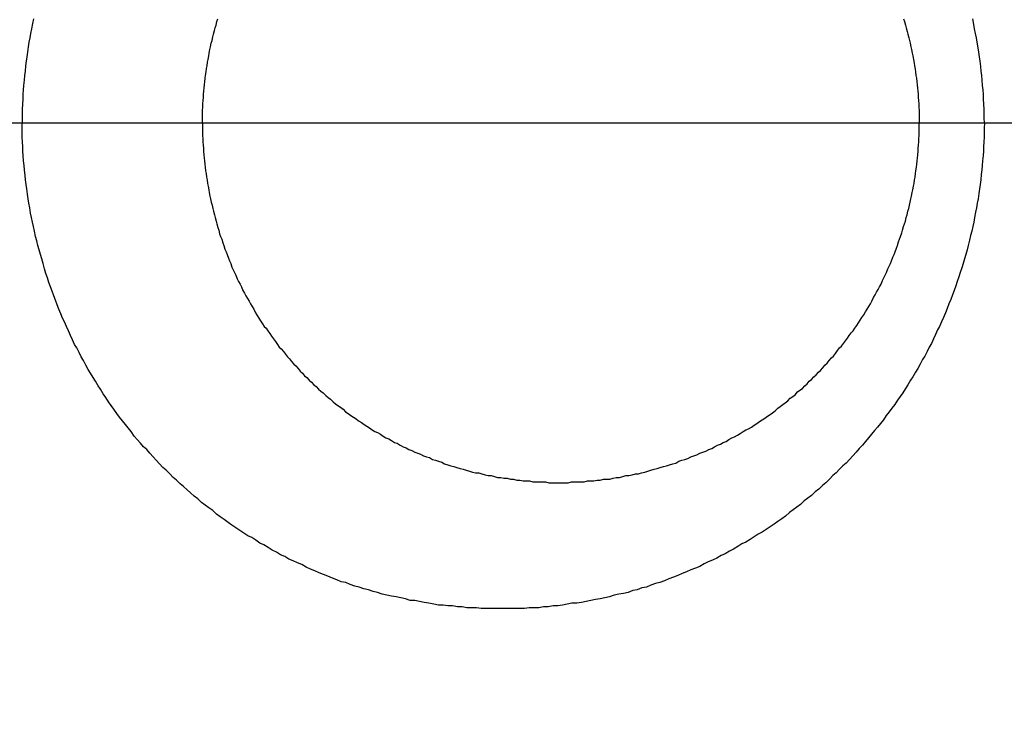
# Model space of a CAD drawing. Header units: millimetres. Extents: x -604189 to 881711, y -381903 to -7297.
# Tile 194 of 256: x -587971 to -587960, y -164969 to -164961. Entities that reach past the tile are written whole.
import ezdxf

# ---------------------------------------------------------------- set-up
doc = ezdxf.new("R2010")
doc.units = ezdxf.units.MM
doc.header["$LTSCALE"] = 100
for name, pattern in [('0.5_0.5', [1, 0.5, -0.5]), ('ACAD_ISO04W100', [30.5, 24, -3, 0.5, -3]), ('CENTER', [2, 1.25, -0.25, 0.25, -0.25])]:
    doc.linetypes.add(name, pattern=pattern)
doc.layers.get('Defpoints').update_dxf_attribs({"color": 30})
doc.layers.add('OPIS', color=7, linetype='Continuous')
doc.layers.add('strop osie', color=80, linetype='ACAD_ISO04W100', lineweight=5)
doc.styles.get("Standard").update_dxf_attribs({"font": 'romans.shx', "width": 0.5})
doc.dimstyles.new('1 50', dxfattribs={"dimtxt": 150, "dimasz": 80, "dimexe": 1, "dimexo": 1, "dimgap": 20, "dimtad": 1, "dimdec": 0, "dimlfac": 0.1, "dimtxsty": 'Standard', "dimblk": 'ARCHTICK', "dimcen": 200, "dimclrd": 2, "dimadec": 1, "dimazin": 0, "dimtfac": 1, "dimtdec": 0, "dimtmove": 0, "dimatfit": 3, "dimldrblk": 'ARCHTICK', "dimfxl": 120, "dimfxlon": 1, "dimtfill": 1, "dimarcsym": 0})

# ---------------------------------------------------------------- blocks, each defined once
blk = doc.blocks.new('_ArchTick')
at = {"layer": 'strop osie', "color": 0, "const_width": 0.15}
blk.add_lwpolyline([(-0.5, -0.5), (0.5, 0.5)], dxfattribs=at)
blk = doc.blocks.new('*D3294')
at = {"layer": 'Defpoints', "color": 0, "linetype": 'ByBlock', "lineweight": 5, "transparency": 16777216}
for p in [(-595783.126, -159420.303), (-593748.924, -159420.303), (-552118.935, -179940.303)]:
    blk.add_point(p, dxfattribs=at)
at = {"layer": 'OPIS', "color": 0, "linetype": 'Continuous', "lineweight": -2, "transparency": 16777216}
for p, q in [((-595723.126, -159420.303), (-595784.126, -159420.303)), ((-595723.126, -179940.303), (-595784.126, -179940.303))]:
    blk.add_line(p, q, dxfattribs=at)
at = {"layer": 'OPIS', "color": 2, "lineweight": -2, "transparency": 16777216}
blk.add_line((-595783.126, -179940.303), (-595783.126, -159420.303), dxfattribs=at)
at = {"layer": 'OPIS', "color": 2, "linetype": 'ByBlock', "lineweight": -2, "transparency": 16777216, "xscale": 80, "yscale": 80, "zscale": 80}
for p, rotation in [((-595783.126, -159420.303), 90), ((-595783.126, -179940.303), 270)]:
    blk.add_blockref('_ArchTick', p, dxfattribs=dict(at, rotation=rotation))
at = {"layer": 'OPIS', "color": 0, "linetype": 'ByBlock', "lineweight": 13, "transparency": 16777216, "insert": (-595878.126, -169680.303), "char_height": 150, "attachment_point": 5, "rotation": 90, "bg_fill": 3, "box_fill_scale": 1.1, "bg_fill_color": 256, "bg_fill_true_color": 13158600, "bg_fill_transparency": 0}
blk.add_mtext('2052', dxfattribs=at)

msp = doc.modelspace()

# ---------------------------------------------------------------- hatches: boundary and pattern name
at = {"layer": 'OPIS', "linetype": 'ByBlock', "lineweight": 15}
h = msp.add_hatch(dxfattribs=at)
h.set_pattern_fill('ANSI37', color=0, scale=80, angle=45)
h.set_pattern_definition([(90, (-306927.96, 32475.8), (-254, 0), []), (180, (-306927.96, 32475.8), (-3e-14, -254), [])])
edge = h.paths.add_edge_path()
edge.add_arc((-587934.086, -167378.931), 50, 0, 90)
edge.add_line((-587934.086, -167328.931), (-588139.086, -167328.93))
edge.add_arc((-588139.086, -167378.93), 50, 89.9996, 180)
edge.add_line((-588189.086, -167378.93), (-588189.086, -167822.93))
edge.add_arc((-588139.086, -167822.93), 50, 180, 270)
edge.add_line((-588139.086, -167872.93), (-587934.085, -167872.931))
edge.add_arc((-587934.086, -167822.931), 50, 270.0014, 360)
edge.add_line((-587884.086, -167822.931), (-587884.086, -167378.931))
edge = h.paths.add_edge_path()
edge.add_arc((-587934.086, -167378.931), 50, 0, 90)
edge.add_line((-587934.086, -167328.931), (-588139.086, -167328.93))
edge.add_arc((-588139.086, -167378.93), 50, 89.9996, 180)
edge.add_line((-588189.086, -167378.93), (-588189.086, -167822.93))
edge.add_arc((-588139.086, -167822.93), 50, 180, 270)
edge.add_line((-588139.086, -167872.93), (-587934.085, -167872.931))
edge.add_arc((-587934.086, -167822.931), 50, 270.0014, 360)
edge.add_line((-587884.086, -167822.931), (-587884.086, -167378.931))
edge = h.paths.add_edge_path()
edge.add_line((-588244.087, -167300.93), (-587769.086, -167300.93))
edge.add_line((-587769.086, -167300.93), (-587769.086, -167900.93))
edge.add_line((-587769.086, -167900.93), (-588243.789, -167900.93))
edge.add_arc((-588244.086, -167892.935), 8, 180, 272.1285, ccw=False)
edge.add_line((-588252.086, -167892.935), (-588252.086, -167308.93))
edge.add_arc((-588244.086, -167308.93), 8, 90.0036, 180, ccw=False)
h.paths.add_polyline_path([(-589864.932, -164217.829), (-589865.004, -164223.092), (-589865.079, -164228.355), (-589865.156, -164233.617), (-589865.235, -164238.88), (-589865.318, -164244.143), (-589865.402, -164249.406), (-589865.489, -164254.669), (-589865.579, -164259.931), (-589865.671, -164265.194), (-589865.766, -164270.457), (-589865.863, -164275.719), (-589865.962, -164280.982), (-589866.064, -164286.244), (-589866.169, -164291.506), (-589866.276, -164296.769), (-589866.386, -164302.031), (-589866.498, -164307.293), (-589866.613, -164312.556), (-589866.73, -164317.818), (-589866.85, -164323.08), (-589866.972, -164328.342), (-589867.097, -164333.604), (-589867.225, -164338.866), (-589867.355, -164344.127), (-589867.488, -164349.389), (-589867.623, -164354.651), (-589867.76, -164359.913), (-589867.901, -164365.174), (-589868.043, -164370.436), (-589868.189, -164375.697), (-589868.337, -164380.958), (-589868.487, -164386.22), (-589868.64, -164391.481), (-589868.795, -164396.742), (-589868.953, -164402.003), (-590219.489, -164402.003), (-590219.664, -164396.198), (-590219.835, -164390.392), (-590220.003, -164384.587), (-590220.168, -164378.781), (-590220.329, -164372.976), (-590220.488, -164367.17), (-590220.643, -164361.364), (-590220.796, -164355.558), (-590220.945, -164349.752), (-590221.092, -164343.946), (-590221.235, -164338.14), (-590221.375, -164332.334), (-590221.512, -164326.527), (-590221.646, -164320.721), (-590221.777, -164314.914), (-590221.904, -164309.108), (-590222.029, -164303.301), (-590222.151, -164297.495), (-590222.269, -164291.688), (-590222.385, -164285.881), (-590222.497, -164280.074), (-590222.606, -164274.267), (-590222.713, -164268.461), (-590222.816, -164262.653), (-590222.916, -164256.846), (-590223.014, -164251.039), (-590223.108, -164245.232), (-590223.199, -164239.425), (-590223.287, -164233.618), (-590223.372, -164227.81), (-590223.454, -164222.003), (-590223.533, -164216.196), (-590223.609, -164210.388), (-590223.682, -164204.581), (-590223.751, -164198.773), (-590223.818, -164192.966), (-590223.881, -164187.158), (-590223.941, -164181.35), (-590223.997, -164175.543), (-590224.051, -164169.735), (-590224.101, -164163.927), (-590224.147, -164158.12), (-590224.191, -164152.312), (-590224.231, -164146.504), (-590224.267, -164140.696), (-590224.301, -164134.888), (-590224.332, -164129.081), (-590224.361, -164123.273), (-590224.388, -164117.465), (-590224.413, -164111.657), (-590224.437, -164105.849), (-590224.459, -164100.041), (-590224.475, -164094.233), (-590224.48, -164088.425), (-590224.472, -164082.617), (-590224.448, -164076.809), (-590224.406, -164071.002), (-590224.347, -164065.194), (-590224.269, -164059.387), (-590224.171, -164053.58), (-590224.054, -164047.773), (-590223.917, -164041.967), (-590223.759, -164036.161), (-590223.581, -164030.356), (-590223.381, -164024.551), (-590223.159, -164018.747), (-590222.914, -164012.944), (-590222.642, -164007.143), (-590222.341, -164001.342), (-590222.009, -163995.544), (-590221.642, -163989.748), (-590221.238, -163983.954), (-590220.795, -163978.163), (-590220.304, -163972.376), (-590219.753, -163966.594), (-590219.129, -163960.82), (-590218.419, -163955.056), (-590217.605, -163949.306), (-590216.67, -163943.574), (-590215.596, -163937.865), (-590214.362, -163932.188), (-590212.941, -163926.557), (-590211.302, -163920.987), (-590209.416, -163915.495), (-590207.246, -163910.11), (-590204.744, -163904.869), (-590201.869, -163899.824), (-590198.582, -163895.036), (-590194.851, -163890.591), (-590190.671, -163886.563), (-590186.105, -163882.977), (-590181.224, -163879.833), (-590176.097, -163877.106), (-590170.784, -163874.761), (-590165.336, -163872.759), (-590159.785, -163871.064), (-590154.154, -163869.636), (-590148.468, -163868.44), (-590142.747, -163867.44), (-590137, -163866.603), (-590131.235, -163865.9), (-590125.458, -163865.297), (-590119.674, -163864.778), (-590113.884, -163864.334), (-590108.088, -163863.958), (-590102.289, -163863.646), (-590096.486, -163863.39), (-590090.681, -163863.186), (-590084.874, -163863.026), (-590079.068, -163862.906), (-590073.26, -163862.819), (-590067.453, -163862.761), (-590061.645, -163862.725), (-590055.837, -163862.707), (-590050.029, -163862.7), (-590044.221, -163862.698), (-590038.958, -163862.699), (-590033.694, -163862.704), (-590028.431, -163862.718), (-590023.167, -163862.744), (-590017.904, -163862.788), (-590012.641, -163862.852), (-590007.379, -163862.942), (-590002.117, -163863.062), (-589996.856, -163863.215), (-589991.596, -163863.407), (-589986.337, -163863.64), (-589981.081, -163863.919), (-589975.828, -163864.249), (-589970.579, -163864.634), (-589965.334, -163865.078), (-589960.096, -163865.587), (-589954.864, -163866.17), (-589949.645, -163866.847), (-589944.442, -163867.642), (-589939.263, -163868.578), (-589934.115, -163869.676), (-589929.013, -163870.965), (-589923.971, -163872.474), (-589919.009, -163874.23), (-589914.153, -163876.259), (-589909.436, -163878.591), (-589904.896, -163881.253), (-589900.585, -163884.268), (-589896.554, -163887.652), (-589892.857, -163891.394), (-589889.534, -163895.471), (-589886.574, -163899.824), (-589883.952, -163904.387), (-589881.64, -163909.114), (-589879.606, -163913.968), (-589877.817, -163918.918), (-589876.241, -163923.939), (-589874.854, -163929.016), (-589873.636, -163934.137), (-589872.564, -163939.29), (-589871.619, -163944.467), (-589870.784, -163949.663), (-589870.048, -163954.875), (-589869.397, -163960.099), (-589868.818, -163965.33), (-589868.302, -163970.568), (-589867.84, -163975.811), (-589867.421, -163981.058), (-589867.037, -163986.308), (-589866.685, -163991.559), (-589866.363, -163996.813), (-589866.067, -164002.068), (-589865.796, -164007.324), (-589865.549, -164012.582), (-589865.322, -164017.84), (-589865.116, -164023.1), (-589864.928, -164028.36), (-589864.759, -164033.621), (-589864.607, -164038.882), (-589864.472, -164044.144), (-589864.354, -164049.406), (-589864.252, -164054.668), (-589864.166, -164059.931), (-589864.096, -164065.194), (-589864.041, -164070.457), (-589864.001, -164075.72), (-589863.976, -164080.984), (-589863.964, -164086.247), (-589863.964, -164091.51), (-589863.974, -164096.774), (-589863.991, -164102.037), (-589864.012, -164107.301), (-589864.034, -164112.564), (-589864.057, -164117.828), (-589864.081, -164123.091), (-589864.107, -164128.354), (-589864.135, -164133.618), (-589864.165, -164138.881), (-589864.197, -164144.144), (-589864.232, -164149.408), (-589864.269, -164154.671), (-589864.31, -164159.934), (-589864.353, -164165.198), (-589864.399, -164170.461), (-589864.447, -164175.724), (-589864.498, -164180.987), (-589864.552, -164186.25), (-589864.609, -164191.513), (-589864.668, -164196.777), (-589864.73, -164202.04), (-589864.795, -164207.303), (-589864.862, -164212.566)])
h.paths.add_polyline_path([(-590463.924, -164407.051), (-587763.924, -164407.051), (-587763.924, -162910.783), (-590463.924, -162910.783)])
h.paths.add_polyline_path([(-590295.717, -164839.225), (-590289.91, -164839.127), (-590284.103, -164839.033), (-590278.295, -164838.942), (-590272.488, -164838.854), (-590266.681, -164838.769), (-590260.873, -164838.687), (-590255.066, -164838.608), (-590249.259, -164838.532), (-590243.451, -164838.459), (-590237.644, -164838.39), (-590231.836, -164838.323), (-590226.028, -164838.26), (-590220.221, -164838.2), (-590214.413, -164838.144), (-590208.605, -164838.09), (-590202.798, -164838.04), (-590196.99, -164837.994), (-590191.182, -164837.95), (-590185.374, -164837.91), (-590179.567, -164837.874), (-590173.759, -164837.84), (-590167.951, -164837.809), (-590162.143, -164837.78), (-590156.335, -164837.753), (-590150.527, -164837.728), (-590144.719, -164837.704), (-590138.912, -164837.682), (-590133.104, -164837.666), (-590127.296, -164837.661), (-590121.488, -164837.669), (-590115.68, -164837.693), (-590109.872, -164837.735), (-590104.065, -164837.794), (-590098.257, -164837.872), (-590092.45, -164837.97), (-590086.643, -164838.087), (-590080.837, -164838.224), (-590075.031, -164838.382), (-590069.226, -164838.56), (-590063.422, -164838.76), (-590057.618, -164838.982), (-590051.815, -164839.227), (-590046.013, -164839.499), (-590040.213, -164839.8), (-590034.415, -164840.132), (-590028.618, -164840.499), (-590022.825, -164840.903), (-590017.034, -164841.346), (-590011.246, -164841.837), (-590005.465, -164842.388), (-589999.691, -164843.012), (-589993.927, -164843.722), (-589988.176, -164844.536), (-589982.444, -164845.471), (-589976.736, -164846.545), (-589971.059, -164847.779), (-589965.428, -164849.2), (-589959.858, -164850.839), (-589954.366, -164852.725), (-589948.98, -164854.895), (-589943.739, -164857.397), (-589938.694, -164860.272), (-589933.906, -164863.559), (-589929.462, -164867.29), (-589925.433, -164871.47), (-589921.847, -164876.036), (-589918.704, -164880.917), (-589915.976, -164886.044), (-589913.631, -164891.357), (-589911.63, -164896.805), (-589909.934, -164902.356), (-589908.507, -164907.987), (-589907.31, -164913.673), (-589906.31, -164919.394), (-589905.474, -164925.141), (-589904.77, -164930.906), (-589904.168, -164936.683), (-589903.648, -164942.467), (-589903.204, -164948.257), (-589902.829, -164954.053), (-589902.516, -164959.852), (-589902.261, -164965.655), (-589902.056, -164971.46), (-589901.897, -164977.267), (-589901.776, -164983.073), (-589901.69, -164988.881), (-589901.631, -164994.688), (-589901.596, -165000.496), (-589901.577, -165006.304), (-589901.57, -165012.112), (-589901.569, -165017.92), (-589901.57, -165023.183), (-589901.575, -165028.447), (-589901.588, -165033.71), (-589901.615, -165038.974), (-589901.658, -165044.237), (-589901.723, -165049.5), (-589901.813, -165054.762), (-589901.932, -165060.024), (-589902.086, -165065.285), (-589902.277, -165070.545), (-589902.51, -165075.804), (-589902.79, -165081.06), (-589903.119, -165086.313), (-589903.504, -165091.562), (-589903.949, -165096.807), (-589904.458, -165102.045), (-589905.04, -165107.276), (-589905.717, -165112.496), (-589906.513, -165117.699), (-589907.448, -165122.878), (-589908.547, -165128.026), (-589909.836, -165133.128), (-589911.345, -165138.17), (-589913.1, -165143.132), (-589915.129, -165147.988), (-589917.461, -165152.705), (-589920.123, -165157.245), (-589923.139, -165161.556), (-589926.522, -165165.587), (-589930.265, -165169.284), (-589934.342, -165172.607), (-589938.694, -165175.567), (-589943.257, -165178.189), (-589947.985, -165180.501), (-589952.838, -165182.535), (-589957.788, -165184.324), (-589962.81, -165185.9), (-589967.887, -165187.287), (-589973.007, -165188.505), (-589978.16, -165189.577), (-589983.337, -165190.522), (-589988.534, -165191.357), (-589993.746, -165192.093), (-589998.969, -165192.744), (-590004.201, -165193.323), (-590009.439, -165193.839), (-590014.682, -165194.301), (-590019.929, -165194.72), (-590025.178, -165195.104), (-590030.43, -165195.456), (-590035.683, -165195.778), (-590040.938, -165196.074), (-590046.195, -165196.345), (-590051.452, -165196.592), (-590056.711, -165196.819), (-590061.97, -165197.025), (-590067.23, -165197.213), (-590072.491, -165197.382), (-590077.752, -165197.534), (-590083.014, -165197.669), (-590088.276, -165197.787), (-590093.539, -165197.889), (-590098.801, -165197.975), (-590104.064, -165198.045), (-590109.327, -165198.1), (-590114.591, -165198.14), (-590119.854, -165198.165), (-590125.118, -165198.177), (-590130.381, -165198.177), (-590135.644, -165198.167), (-590140.908, -165198.15), (-590146.171, -165198.129), (-590151.435, -165198.107), (-590156.698, -165198.084), (-590161.961, -165198.06), (-590167.225, -165198.034), (-590172.488, -165198.006), (-590177.752, -165197.976), (-590183.015, -165197.944), (-590188.278, -165197.909), (-590193.541, -165197.872), (-590198.805, -165197.831), (-590204.068, -165197.788), (-590209.331, -165197.742), (-590214.594, -165197.694), (-590219.858, -165197.643), (-590225.121, -165197.589), (-590230.384, -165197.532), (-590235.647, -165197.473), (-590240.91, -165197.411), (-590246.173, -165197.346), (-590251.436, -165197.279), (-590256.699, -165197.209), (-590261.962, -165197.137), (-590267.225, -165197.062), (-590272.488, -165196.985), (-590277.751, -165196.906), (-590283.014, -165196.823), (-590288.276, -165196.739), (-590293.539, -165196.652), (-590298.802, -165196.562), (-590304.064, -165196.47), (-590309.327, -165196.375), (-590314.59, -165196.278), (-590319.852, -165196.179), (-590325.115, -165196.077), (-590330.377, -165195.972), (-590335.639, -165195.865), (-590340.902, -165195.755), (-590346.164, -165195.643), (-590351.426, -165195.528), (-590356.688, -165195.411), (-590361.95, -165195.291), (-590367.212, -165195.169), (-590372.474, -165195.044), (-590377.736, -165194.916), (-590382.998, -165194.786), (-590388.26, -165194.653), (-590393.521, -165194.518), (-590398.783, -165194.381), (-590404.045, -165194.24), (-590409.306, -165194.098), (-590414.568, -165193.952), (-590419.829, -165193.804), (-590425.09, -165193.654), (-590430.351, -165193.501), (-590435.613, -165193.346), (-590440.874, -165193.188), (-590440.874, -164842.652), (-590435.068, -164842.477), (-590429.263, -164842.306), (-590423.457, -164842.138), (-590417.652, -164841.973), (-590411.846, -164841.812), (-590406.04, -164841.653), (-590400.235, -164841.498), (-590394.429, -164841.345), (-590388.623, -164841.196), (-590382.817, -164841.049), (-590377.01, -164840.906), (-590371.204, -164840.766), (-590365.398, -164840.629), (-590359.591, -164840.495), (-590353.785, -164840.364), (-590347.978, -164840.237), (-590342.172, -164840.112), (-590336.365, -164839.99), (-590330.558, -164839.872), (-590324.752, -164839.756), (-590318.945, -164839.644), (-590313.138, -164839.535), (-590307.331, -164839.428), (-590301.524, -164839.325)])
edge = h.paths.add_edge_path()
edge.add_arc((-590093.924, -162268.543), 50, 0, 90.0004)
edge.add_line((-590093.924, -162218.543), (-590298.924, -162218.545))
edge.add_arc((-590298.924, -162268.545), 50, 90.0009, 180)
edge.add_line((-590348.924, -162268.545), (-590348.924, -162712.545))
edge.add_arc((-590298.924, -162712.545), 50, 180, 270.0022)
edge.add_line((-590298.922, -162762.545), (-590093.923, -162762.543))
edge.add_arc((-590093.924, -162712.543), 50, 270.0009, 360)
edge.add_line((-590043.924, -162712.543), (-590043.924, -162268.543))
edge = h.paths.add_edge_path()
edge.add_arc((-590093.924, -161668.543), 50, 0, 90.0004)
edge.add_line((-590093.924, -161618.543), (-590298.924, -161618.545))
edge.add_arc((-590298.924, -161668.545), 50, 90.0009, 180)
edge.add_line((-590348.924, -161668.545), (-590348.924, -162112.545))
edge.add_arc((-590298.924, -162112.545), 50, 180, 270.0022)
edge.add_line((-590298.922, -162162.545), (-590093.923, -162162.543))
edge.add_arc((-590093.924, -162112.543), 50, 270.0009, 360)
edge.add_line((-590043.924, -162112.543), (-590043.924, -161668.543))
h.paths.add_polyline_path([(-590463.924, -162790.543), (-587763.924, -162790.543), (-587763.924, -161590.543), (-590463.924, -161590.543)])
edge = h.paths.add_edge_path()
edge.add_arc((-588139.086, -168270.003), 50, 89.9996, 180)
edge.add_line((-588189.086, -168270.003), (-588189.086, -168714.003))
edge.add_arc((-588139.086, -168714.003), 50, 180, 270)
edge.add_line((-588139.086, -168764.003), (-587934.085, -168764.004))
edge.add_arc((-587934.086, -168714.004), 50, 270.0014, 360)
edge.add_line((-587884.086, -168714.004), (-587884.086, -168270.004))
edge.add_arc((-587934.086, -168270.004), 50, 0, 90)
edge.add_line((-587934.086, -168220.004), (-588139.086, -168220.003))
edge = h.paths.add_edge_path()
edge.add_arc((-587934.086, -169161.078), 50, 0, 90)
edge.add_line((-587934.086, -169111.078), (-588139.086, -169111.076))
edge.add_arc((-588139.086, -169161.076), 50, 89.9996, 180)
edge.add_line((-588189.086, -169161.076), (-588189.086, -169605.076))
edge.add_arc((-588139.086, -169605.076), 50, 180, 270)
edge.add_line((-588139.086, -169655.076), (-587934.085, -169655.078))
edge.add_arc((-587934.086, -169605.078), 50, 270.0014, 360)
edge.add_line((-587884.086, -169605.078), (-587884.086, -169161.078))
edge = h.paths.add_edge_path()
edge.add_arc((-588139.086, -170052.15), 50, 89.9996, 180)
edge.add_line((-588189.086, -170052.15), (-588189.086, -170496.15))
edge.add_arc((-588139.086, -170496.15), 50, 180, 270)
edge.add_line((-588139.086, -170546.15), (-587934.085, -170546.151))
edge.add_arc((-587934.086, -170496.151), 50, 270.0014, 360)
edge.add_line((-587884.086, -170496.151), (-587884.086, -170052.151))
edge.add_arc((-587934.086, -170052.151), 50, 0, 90)
edge.add_line((-587934.086, -170002.151), (-588139.086, -170002.15))
edge = h.paths.add_edge_path()
edge.add_arc((-588139.086, -170943.223), 50, 89.9996, 180)
edge.add_line((-588189.086, -170943.223), (-588189.086, -171387.223))
edge.add_arc((-588139.086, -171387.223), 50, 180, 270)
edge.add_line((-588139.086, -171437.223), (-587934.085, -171437.224))
edge.add_arc((-587934.086, -171387.224), 50, 270.0014, 360)
edge.add_line((-587884.086, -171387.224), (-587884.086, -170943.224))
edge.add_arc((-587934.086, -170943.224), 50, 0, 90)
edge.add_line((-587934.086, -170893.224), (-588139.086, -170893.223))
h.paths.add_polyline_path([(-587763.924, -164527.291), (-590463.924, -164527.291), (-590463.924, -171970.3), (-587763.924, -171970.3)])

# ---------------------------------------------------------------- next in the draw order: dimensions: what is measured, and where the dimension line sits
at = {"layer": 'OPIS', "color": 0, "linetype": 'ByBlock', "lineweight": 13}
dim = msp.add_linear_dim(base=(-595783.126, -159420.303), p1=(-552118.935, -179940.303), p2=(-593748.924, -159420.303), angle=90, dimstyle='1 50', override={"dimtmove": 1, "dimfxl": 60, "dimarcsym": 1}, dxfattribs=at)
dim.commit()
dim.dimension.update_dxf_attribs({"geometry": '*D3294', "text_midpoint": (-595878.126, -169680.303)})

# ---------------------------------------------------------------- next in the draw order: hatches: boundary and pattern name
at = {"layer": 'OPIS', "linetype": '0.5_0.5', "lineweight": 13}
h = msp.add_hatch(dxfattribs=at)
h.set_pattern_fill('ANSI37', color=0, scale=130)
h.set_pattern_definition([(45, (-597218.54, 256668.8), (-291.85832, 291.85832), []), (135, (-597218.54, 256668.8), (-291.85832, -291.85832), [])])
edge = h.paths.add_edge_path(flags=16)
edge.add_line((-570958.916, -168985.281), (-571058.916, -168985.281))
edge.add_line((-571058.916, -168985.281), (-572598.916, -168985.281))
edge.add_line((-572598.916, -168985.281), (-572598.915, -170470.3))
edge.add_line((-572598.915, -170470.3), (-570825.763, -170470.3))
edge.add_arc((-570508.916, -170339.099), 342.937, 180, 202.49364, ccw=False)
edge.add_arc((-570508.916, -170339.099), 342.937, 90, 180, ccw=False)
edge.add_line((-570508.916, -169996.163), (-570508.916, -169764.704))
edge.add_arc((-570058.916, -168985.281), 900, 180, 240, ccw=False)
edge = h.paths.add_edge_path(flags=17)
edge.add_line((-569358.915, -170085.281), (-569358.916, -168985.281))
edge.add_line((-569358.916, -168985.281), (-569358.917, -168985.281))
edge.add_line((-569358.917, -168985.281), (-569958.916, -168985.281))
edge.add_line((-569958.916, -168985.281), (-570058.916, -168985.281))
edge.add_line((-570058.916, -168985.281), (-570058.916, -168925.281))
edge.add_line((-570058.916, -168925.281), (-569958.916, -168925.281))
edge.add_line((-569958.916, -168925.281), (-569958.916, -168865.281))
edge.add_line((-569958.916, -168865.281), (-569358.916, -168865.281))
edge.add_line((-569358.916, -168865.281), (-569358.917, -166865.281))
edge.add_line((-569358.917, -166865.281), (-574098.917, -166865.286))
edge.add_line((-574098.917, -166865.286), (-574098.914, -171970.3))
edge.add_line((-574098.914, -171970.3), (-572608.913, -171970.3))
edge.add_line((-572608.913, -171970.3), (-571504.913, -170590.3))
edge.add_line((-571504.913, -170590.3), (-572718.915, -170590.3))
edge.add_line((-572718.915, -170590.3), (-572718.916, -168865.281))
edge.add_line((-572718.916, -168865.281), (-571058.916, -168865.281))
edge.add_line((-571058.916, -168865.281), (-571058.916, -168925.281))
edge.add_line((-571058.916, -168925.281), (-570958.916, -168925.281))
edge.add_line((-570958.916, -168925.281), (-570958.916, -168985.281))
edge.add_arc((-570058.916, -168985.281), 900, 180, 240)
edge.add_line((-570508.916, -169764.704), (-570508.916, -169996.163))
edge.add_arc((-570508.916, -170339.099), 342.937, 0, 90, ccw=False)
edge.add_arc((-570508.916, -170339.099), 342.937, 208.97989, 360, ccw=False)
edge.add_line((-570808.913, -170505.253), (-570808.913, -171171.086))
edge.add_arc((-570808.913, -171220.3), 49.214, 0, 90, ccw=False)
edge.add_arc((-570808.913, -171220.3), 49.214, 270, 360, ccw=False)
edge.add_line((-570808.913, -171269.514), (-570808.913, -171970.3))
edge.add_line((-570808.913, -171970.3), (-569358.914, -171970.3))
edge.add_line((-569358.914, -171970.3), (-569358.915, -170085.281))
h.paths.add_polyline_path([(-561118.924, -159870.303), (-590334.655, -159870.303), (-590334.655, -161470.303), (-562318.924, -161470.303), (-562318.924, -172095.292), (-561118.924, -172095.291), (-561118.924, -168350.303), (-552073.919, -168350.303), (-552073.92, -167150.303), (-561118.924, -167150.303)])
h.paths.add_polyline_path([(-572856.927, -169813.68), (-569451.07, -169813.68), (-569451.07, -169408.68), (-572856.927, -169408.68)], flags=16)

# ---------------------------------------------------------------- next in the draw order: linework, layer by layer
at = {"color": 0}
for points in [[(-587970.609, -164960.998, 0), (-587970.62, -164961.048, 0), (-587970.63, -164961.108, 0), (-587970.64, -164961.158, 0), (-587970.65, -164961.208, 0), (-587970.659, -164961.258, 0), (-587970.668, -164961.308, 0), (-587970.676, -164961.368, 0), (-587970.683, -164961.418, 0), (-587970.691, -164961.468, 0), (-587970.697, -164961.518, 0), (-587970.703, -164961.578, 0), (-587970.709, -164961.628, 0), (-587970.714, -164961.678, 0), (-587970.718, -164961.738, 0), (-587970.722, -164961.788, 0), (-587970.726, -164961.838, 0), (-587970.729, -164961.888, 0), (-587970.731, -164961.948, 0), (-587970.733, -164961.998, 0), (-587970.735, -164962.048, 0), (-587970.736, -164962.098, 0), (-587970.736, -164962.158, 0)], [(-587968.728, -164962.158, 0), (-587968.728, -164962.118, 0), (-587968.728, -164962.088, 0), (-587968.727, -164962.048, 0), (-587968.726, -164962.018, 0), (-587968.724, -164961.978, 0), (-587968.723, -164961.938, 0), (-587968.721, -164961.908, 0), (-587968.718, -164961.868, 0), (-587968.715, -164961.838, 0), (-587968.712, -164961.798, 0), (-587968.709, -164961.768, 0), (-587968.705, -164961.728, 0), (-587968.701, -164961.698, 0), (-587968.697, -164961.658, 0), (-587968.693, -164961.628, 0), (-587968.688, -164961.588, 0), (-587968.682, -164961.548, 0), (-587968.677, -164961.518, 0), (-587968.671, -164961.478, 0), (-587968.665, -164961.448, 0), (-587968.659, -164961.408, 0), (-587968.652, -164961.378, 0), (-587968.645, -164961.338, 0), (-587968.637, -164961.308, 0), (-587968.63, -164961.268, 0), (-587968.622, -164961.238, 0), (-587968.614, -164961.198, 0), (-587968.605, -164961.168, 0), (-587968.596, -164961.128, 0), (-587968.587, -164961.098, 0), (-587968.577, -164961.068, 0), (-587968.568, -164961.028, 0), (-587968.558, -164960.998, 0)], [(-587960.926, -164960.998, 0), (-587960.916, -164961.028, 0), (-587960.906, -164961.068, 0), (-587960.896, -164961.098, 0), (-587960.887, -164961.138, 0), (-587960.878, -164961.168, 0), (-587960.869, -164961.208, 0), (-587960.861, -164961.238, 0), (-587960.852, -164961.268, 0), (-587960.845, -164961.308, 0), (-587960.837, -164961.338, 0), (-587960.83, -164961.378, 0), (-587960.823, -164961.408, 0), (-587960.816, -164961.448, 0), (-587960.81, -164961.488, 0), (-587960.804, -164961.518, 0), (-587960.798, -164961.558, 0), (-587960.793, -164961.588, 0), (-587960.788, -164961.628, 0), (-587960.783, -164961.658, 0), (-587960.779, -164961.698, 0), (-587960.775, -164961.728, 0), (-587960.771, -164961.768, 0), (-587960.768, -164961.798, 0), (-587960.765, -164961.838, 0), (-587960.762, -164961.868, 0), (-587960.76, -164961.908, 0), (-587960.757, -164961.938, 0), (-587960.756, -164961.978, 0), (-587960.754, -164962.018, 0), (-587960.753, -164962.048, 0), (-587960.752, -164962.088, 0), (-587960.752, -164962.118, 0), (-587960.752, -164962.158, 0)], [(-587960.027, -164962.158, 0), (-587960.028, -164962.098, 0), (-587960.029, -164962.048, 0), (-587960.03, -164961.998, 0), (-587960.033, -164961.948, 0), (-587960.035, -164961.888, 0), (-587960.038, -164961.838, 0), (-587960.042, -164961.788, 0), (-587960.046, -164961.738, 0), (-587960.051, -164961.678, 0), (-587960.056, -164961.628, 0), (-587960.061, -164961.578, 0), (-587960.068, -164961.528, 0), (-587960.074, -164961.468, 0), (-587960.081, -164961.418, 0), (-587960.089, -164961.368, 0), (-587960.097, -164961.318, 0), (-587960.106, -164961.258, 0), (-587960.115, -164961.208, 0), (-587960.125, -164961.158, 0), (-587960.135, -164961.108, 0), (-587960.145, -164961.058, 0), (-587960.157, -164960.998, 0)], [(-587960.027, -164962.158, 0), (-587960.028, -164962.208, 0), (-587960.029, -164962.258, 0), (-587960.03, -164962.308, 0), (-587960.033, -164962.368, 0), (-587960.035, -164962.418, 0), (-587960.038, -164962.468, 0), (-587960.042, -164962.518, 0), (-587960.046, -164962.578, 0), (-587960.051, -164962.628, 0), (-587960.056, -164962.678, 0), (-587960.061, -164962.728, 0), (-587960.068, -164962.788, 0), (-587960.074, -164962.838, 0), (-587960.081, -164962.888, 0), (-587960.089, -164962.938, 0), (-587960.097, -164962.998, 0), (-587960.106, -164963.048, 0), (-587960.115, -164963.098, 0), (-587960.125, -164963.148, 0), (-587960.135, -164963.208, 0), (-587960.145, -164963.258, 0), (-587960.157, -164963.308, 0), (-587960.168, -164963.358, 0), (-587960.18, -164963.408, 0), (-587960.193, -164963.458, 0), (-587960.206, -164963.518, 0), (-587960.22, -164963.568, 0), (-587960.234, -164963.618, 0), (-587960.248, -164963.668, 0), (-587960.264, -164963.718, 0), (-587960.279, -164963.768, 0), (-587960.295, -164963.818, 0), (-587960.312, -164963.868, 0), (-587960.329, -164963.918, 0), (-587960.346, -164963.968, 0), (-587960.364, -164964.018, 0), (-587960.383, -164964.068, 0), (-587960.402, -164964.118, 0), (-587960.421, -164964.168, 0), (-587960.441, -164964.218, 0), (-587960.461, -164964.268, 0), (-587960.482, -164964.318, 0), (-587960.503, -164964.368, 0), (-587960.525, -164964.418, 0), (-587960.547, -164964.458, 0), (-587960.57, -164964.508, 0), (-587960.593, -164964.558, 0), (-587960.617, -164964.608, 0), (-587960.641, -164964.648, 0), (-587960.665, -164964.698, 0), (-587960.69, -164964.748, 0), (-587960.716, -164964.788, 0), (-587960.742, -164964.838, 0), (-587960.768, -164964.888, 0), (-587960.795, -164964.928, 0), (-587960.822, -164964.978, 0), (-587960.85, -164965.018, 0), (-587960.878, -164965.068, 0), (-587960.906, -164965.108, 0), (-587960.935, -164965.158, 0), (-587960.965, -164965.198, 0), (-587960.995, -164965.238, 0), (-587961.025, -164965.288, 0), (-587961.056, -164965.328, 0), (-587961.087, -164965.368, 0), (-587961.118, -164965.408, 0), (-587961.15, -164965.458, 0), (-587961.183, -164965.498, 0), (-587961.215, -164965.538, 0), (-587961.248, -164965.578, 0), (-587961.282, -164965.618, 0), (-587961.316, -164965.658, 0), (-587961.35, -164965.698, 0), (-587961.385, -164965.738, 0), (-587961.42, -164965.778, 0), (-587961.455, -164965.818, 0), (-587961.491, -164965.858, 0), (-587961.527, -164965.898, 0), (-587961.564, -164965.938, 0), (-587961.601, -164965.968, 0), (-587961.638, -164966.008, 0), (-587961.676, -164966.048, 0), (-587961.714, -164966.078, 0), (-587961.752, -164966.118, 0), (-587961.791, -164966.158, 0), (-587961.83, -164966.188, 0), (-587961.87, -164966.228, 0), (-587961.909, -164966.258, 0), (-587961.949, -164966.298, 0), (-587961.99, -164966.328, 0), (-587962.031, -164966.358, 0), (-587962.072, -164966.398, 0), (-587962.113, -164966.428, 0), (-587962.155, -164966.458, 0), (-587962.197, -164966.488, 0), (-587962.239, -164966.528, 0), (-587962.282, -164966.558, 0), (-587962.325, -164966.588, 0), (-587962.368, -164966.618, 0), (-587962.412, -164966.648, 0), (-587962.456, -164966.678, 0), (-587962.5, -164966.708, 0), (-587962.545, -164966.728, 0), (-587962.589, -164966.758, 0), (-587962.634, -164966.788, 0), (-587962.68, -164966.818, 0), (-587962.725, -164966.838, 0), (-587962.771, -164966.868, 0), (-587962.817, -164966.898, 0), (-587962.864, -164966.918, 0), (-587962.91, -164966.948, 0), (-587962.957, -164966.968, 0), (-587963.004, -164966.998, 0), (-587963.051, -164967.018, 0), (-587963.099, -164967.038, 0), (-587963.147, -164967.058, 0), (-587963.195, -164967.088, 0), (-587963.243, -164967.108, 0), (-587963.292, -164967.128, 0), (-587963.34, -164967.148, 0), (-587963.389, -164967.168, 0), (-587963.438, -164967.188, 0), (-587963.488, -164967.208, 0), (-587963.537, -164967.228, 0), (-587963.587, -164967.248, 0), (-587963.637, -164967.268, 0), (-587963.687, -164967.278, 0), (-587963.737, -164967.298, 0), (-587963.788, -164967.318, 0), (-587963.838, -164967.328, 0), (-587963.889, -164967.348, 0), (-587963.94, -164967.358, 0), (-587963.991, -164967.378, 0), (-587964.043, -164967.388, 0), (-587964.094, -164967.398, 0), (-587964.146, -164967.408, 0), (-587964.197, -164967.428, 0), (-587964.249, -164967.438, 0), (-587964.301, -164967.448, 0), (-587964.354, -164967.458, 0), (-587964.406, -164967.468, 0), (-587964.458, -164967.478, 0), (-587964.511, -164967.488, 0), (-587964.563, -164967.498, 0), (-587964.616, -164967.498, 0), (-587964.668, -164967.508, 0), (-587964.721, -164967.518, 0), (-587964.774, -164967.528, 0), (-587964.827, -164967.528, 0), (-587964.88, -164967.538, 0), (-587964.933, -164967.538, 0), (-587964.986, -164967.548, 0), (-587965.039, -164967.548, 0), (-587965.093, -164967.548, 0), (-587965.146, -164967.558, 0), (-587965.199, -164967.558, 0), (-587965.252, -164967.558, 0), (-587965.306, -164967.558, 0), (-587965.359, -164967.558, 0), (-587965.412, -164967.558, 0), (-587965.466, -164967.558, 0), (-587965.519, -164967.558, 0), (-587965.572, -164967.558, 0), (-587965.625, -164967.558, 0), (-587965.679, -164967.548, 0), (-587965.732, -164967.548, 0), (-587965.785, -164967.548, 0), (-587965.838, -164967.538, 0), (-587965.891, -164967.538, 0), (-587965.944, -164967.528, 0), (-587965.997, -164967.528, 0), (-587966.05, -164967.518, 0), (-587966.103, -164967.518, 0), (-587966.155, -164967.508, 0), (-587966.208, -164967.498, 0), (-587966.26, -164967.488, 0), (-587966.313, -164967.478, 0), (-587966.365, -164967.468, 0), (-587966.417, -164967.468, 0), (-587966.469, -164967.448, 0), (-587966.521, -164967.438, 0), (-587966.573, -164967.428, 0), (-587966.625, -164967.418, 0), (-587966.677, -164967.408, 0), (-587966.728, -164967.398, 0), (-587966.779, -164967.378, 0), (-587966.83, -164967.368, 0), (-587966.881, -164967.348, 0), (-587966.932, -164967.338, 0), (-587966.983, -164967.318, 0), (-587967.033, -164967.308, 0), (-587967.083, -164967.288, 0), (-587967.133, -164967.268, 0), (-587967.183, -164967.258, 0), (-587967.233, -164967.238, 0), (-587967.282, -164967.218, 0), (-587967.332, -164967.198, 0), (-587967.381, -164967.178, 0), (-587967.43, -164967.158, 0), (-587967.478, -164967.138, 0), (-587967.527, -164967.118, 0), (-587967.575, -164967.098, 0), (-587967.623, -164967.068, 0), (-587967.671, -164967.048, 0), (-587967.718, -164967.028, 0), (-587967.766, -164967.008, 0), (-587967.813, -164966.978, 0), (-587967.859, -164966.958, 0), (-587967.906, -164966.928, 0), (-587967.952, -164966.908, 0), (-587967.998, -164966.878, 0), (-587968.044, -164966.848, 0), (-587968.09, -164966.828, 0), (-587968.135, -164966.798, 0), (-587968.18, -164966.768, 0), (-587968.225, -164966.748, 0), (-587968.269, -164966.718, 0), (-587968.313, -164966.688, 0), (-587968.357, -164966.658, 0), (-587968.401, -164966.628, 0), (-587968.444, -164966.598, 0), (-587968.487, -164966.568, 0), (-587968.53, -164966.538, 0), (-587968.572, -164966.508, 0), (-587968.614, -164966.468, 0), (-587968.656, -164966.438, 0), (-587968.697, -164966.408, 0), (-587968.738, -164966.378, 0), (-587968.779, -164966.338, 0), (-587968.819, -164966.308, 0), (-587968.86, -164966.268, 0), (-587968.899, -164966.238, 0), (-587968.939, -164966.198, 0), (-587968.978, -164966.168, 0), (-587969.017, -164966.128, 0), (-587969.055, -164966.098, 0), (-587969.093, -164966.058, 0), (-587969.131, -164966.018, 0), (-587969.168, -164965.988, 0), (-587969.205, -164965.948, 0), (-587969.242, -164965.908, 0), (-587969.278, -164965.868, 0), (-587969.314, -164965.828, 0), (-587969.349, -164965.788, 0), (-587969.384, -164965.758, 0), (-587969.419, -164965.718, 0), (-587969.453, -164965.678, 0), (-587969.487, -164965.638, 0), (-587969.52, -164965.588, 0), (-587969.554, -164965.548, 0), (-587969.586, -164965.508, 0), (-587969.619, -164965.468, 0), (-587969.651, -164965.428, 0), (-587969.682, -164965.388, 0), (-587969.713, -164965.338, 0), (-587969.744, -164965.298, 0), (-587969.774, -164965.258, 0), (-587969.804, -164965.208, 0), (-587969.833, -164965.168, 0), (-587969.862, -164965.118, 0), (-587969.89, -164965.078, 0), (-587969.918, -164965.028, 0), (-587969.946, -164964.988, 0), (-587969.973, -164964.938, 0), (-587970, -164964.898, 0), (-587970.026, -164964.848, 0), (-587970.052, -164964.798, 0), (-587970.077, -164964.758, 0), (-587970.102, -164964.708, 0), (-587970.127, -164964.658, 0), (-587970.151, -164964.618, 0), (-587970.174, -164964.568, 0), (-587970.197, -164964.518, 0), (-587970.22, -164964.468, 0), (-587970.242, -164964.418, 0), (-587970.264, -164964.368, 0), (-587970.285, -164964.328, 0), (-587970.305, -164964.278, 0), (-587970.326, -164964.228, 0), (-587970.345, -164964.178, 0), (-587970.365, -164964.128, 0), (-587970.384, -164964.078, 0), (-587970.402, -164964.028, 0), (-587970.42, -164963.978, 0), (-587970.437, -164963.928, 0), (-587970.454, -164963.878, 0), (-587970.471, -164963.828, 0), (-587970.487, -164963.778, 0), (-587970.502, -164963.718, 0), (-587970.517, -164963.668, 0), (-587970.532, -164963.618, 0), (-587970.546, -164963.568, 0), (-587970.559, -164963.518, 0), (-587970.572, -164963.468, 0), (-587970.585, -164963.418, 0), (-587970.597, -164963.358, 0), (-587970.609, -164963.308, 0), (-587970.62, -164963.258, 0), (-587970.63, -164963.208, 0), (-587970.64, -164963.158, 0), (-587970.65, -164963.098, 0), (-587970.659, -164963.048, 0), (-587970.668, -164962.998, 0), (-587970.676, -164962.948, 0), (-587970.683, -164962.888, 0), (-587970.691, -164962.838, 0), (-587970.697, -164962.788, 0), (-587970.703, -164962.738, 0), (-587970.709, -164962.678, 0), (-587970.714, -164962.628, 0), (-587970.718, -164962.578, 0), (-587970.722, -164962.518, 0), (-587970.726, -164962.468, 0), (-587970.729, -164962.418, 0), (-587970.731, -164962.368, 0), (-587970.733, -164962.308, 0), (-587970.735, -164962.258, 0), (-587970.736, -164962.208, 0), (-587970.736, -164962.158, 0)], [(-587968.728, -164962.158, 0), (-587968.728, -164962.188, 0), (-587968.728, -164962.228, 0), (-587968.727, -164962.258, 0), (-587968.726, -164962.298, 0), (-587968.724, -164962.328, 0), (-587968.723, -164962.368, 0), (-587968.721, -164962.398, 0), (-587968.718, -164962.438, 0), (-587968.715, -164962.478, 0), (-587968.712, -164962.508, 0), (-587968.709, -164962.548, 0), (-587968.705, -164962.578, 0), (-587968.701, -164962.618, 0), (-587968.697, -164962.648, 0), (-587968.693, -164962.688, 0), (-587968.688, -164962.718, 0), (-587968.682, -164962.758, 0), (-587968.677, -164962.788, 0), (-587968.671, -164962.828, 0), (-587968.665, -164962.858, 0), (-587968.659, -164962.898, 0), (-587968.652, -164962.928, 0), (-587968.645, -164962.968, 0), (-587968.637, -164962.998, 0), (-587968.63, -164963.038, 0), (-587968.622, -164963.068, 0), (-587968.614, -164963.108, 0), (-587968.605, -164963.138, 0), (-587968.596, -164963.178, 0), (-587968.587, -164963.208, 0), (-587968.577, -164963.248, 0), (-587968.568, -164963.278, 0), (-587968.558, -164963.318, 0), (-587968.547, -164963.348, 0), (-587968.537, -164963.388, 0), (-587968.526, -164963.418, 0), (-587968.514, -164963.448, 0), (-587968.503, -164963.488, 0), (-587968.491, -164963.518, 0), (-587968.479, -164963.558, 0), (-587968.466, -164963.588, 0), (-587968.454, -164963.618, 0), (-587968.44, -164963.658, 0), (-587968.427, -164963.688, 0), (-587968.414, -164963.718, 0), (-587968.4, -164963.758, 0), (-587968.385, -164963.788, 0), (-587968.371, -164963.818, 0), (-587968.356, -164963.848, 0), (-587968.341, -164963.888, 0), (-587968.326, -164963.918, 0), (-587968.31, -164963.948, 0), (-587968.294, -164963.978, 0), (-587968.278, -164964.018, 0), (-587968.261, -164964.048, 0), (-587968.245, -164964.078, 0), (-587968.228, -164964.108, 0), (-587968.21, -164964.138, 0), (-587968.193, -164964.168, 0), (-587968.175, -164964.198, 0), (-587968.156, -164964.228, 0), (-587968.138, -164964.268, 0), (-587968.119, -164964.298, 0), (-587968.1, -164964.328, 0), (-587968.081, -164964.358, 0), (-587968.061, -164964.388, 0), (-587968.041, -164964.418, 0), (-587968.021, -164964.438, 0), (-587968.001, -164964.468, 0), (-587967.98, -164964.498, 0), (-587967.959, -164964.528, 0), (-587967.938, -164964.558, 0), (-587967.917, -164964.588, 0), (-587967.895, -164964.618, 0), (-587967.873, -164964.648, 0), (-587967.851, -164964.668, 0), (-587967.828, -164964.698, 0), (-587967.806, -164964.728, 0), (-587967.783, -164964.758, 0), (-587967.76, -164964.778, 0), (-587967.736, -164964.808, 0), (-587967.713, -164964.838, 0), (-587967.689, -164964.858, 0), (-587967.665, -164964.888, 0), (-587967.64, -164964.918, 0), (-587967.616, -164964.938, 0), (-587967.591, -164964.968, 0), (-587967.566, -164964.988, 0), (-587967.54, -164965.018, 0), (-587967.515, -164965.038, 0), (-587967.489, -164965.068, 0), (-587967.463, -164965.088, 0), (-587967.437, -164965.118, 0), (-587967.41, -164965.138, 0), (-587967.384, -164965.158, 0), (-587967.357, -164965.188, 0), (-587967.33, -164965.208, 0), (-587967.303, -164965.228, 0), (-587967.275, -164965.258, 0), (-587967.248, -164965.278, 0), (-587967.22, -164965.298, 0), (-587967.192, -164965.318, 0), (-587967.163, -164965.338, 0), (-587967.135, -164965.368, 0), (-587967.106, -164965.388, 0), (-587967.077, -164965.408, 0), (-587967.048, -164965.428, 0), (-587967.019, -164965.448, 0), (-587966.99, -164965.468, 0), (-587966.96, -164965.488, 0), (-587966.93, -164965.508, 0), (-587966.9, -164965.528, 0), (-587966.87, -164965.548, 0), (-587966.84, -164965.568, 0), (-587966.81, -164965.588, 0), (-587966.779, -164965.598, 0), (-587966.748, -164965.618, 0), (-587966.717, -164965.638, 0), (-587966.686, -164965.658, 0), (-587966.655, -164965.668, 0), (-587966.623, -164965.688, 0), (-587966.591, -164965.708, 0), (-587966.56, -164965.718, 0), (-587966.528, -164965.738, 0), (-587966.496, -164965.758, 0), (-587966.463, -164965.768, 0), (-587966.431, -164965.788, 0), (-587966.399, -164965.798, 0), (-587966.366, -164965.818, 0), (-587966.333, -164965.828, 0), (-587966.3, -164965.838, 0), (-587966.267, -164965.858, 0), (-587966.234, -164965.868, 0), (-587966.201, -164965.878, 0), (-587966.167, -164965.898, 0), (-587966.134, -164965.908, 0), (-587966.1, -164965.918, 0), (-587966.066, -164965.928, 0), (-587966.033, -164965.948, 0), (-587965.999, -164965.958, 0), (-587965.965, -164965.968, 0), (-587965.93, -164965.978, 0), (-587965.896, -164965.988, 0), (-587965.862, -164965.998, 0), (-587965.827, -164966.008, 0), (-587965.793, -164966.018, 0), (-587965.758, -164966.028, 0), (-587965.724, -164966.038, 0), (-587965.689, -164966.048, 0), (-587965.654, -164966.048, 0), (-587965.619, -164966.058, 0), (-587965.584, -164966.068, 0), (-587965.549, -164966.078, 0), (-587965.514, -164966.078, 0), (-587965.479, -164966.088, 0), (-587965.444, -164966.098, 0), (-587965.408, -164966.098, 0), (-587965.373, -164966.108, 0), (-587965.337, -164966.108, 0), (-587965.302, -164966.118, 0), (-587965.266, -164966.118, 0), (-587965.231, -164966.128, 0), (-587965.195, -164966.128, 0), (-587965.16, -164966.138, 0), (-587965.124, -164966.138, 0), (-587965.088, -164966.138, 0), (-587965.053, -164966.148, 0), (-587965.017, -164966.148, 0), (-587964.981, -164966.148, 0), (-587964.945, -164966.148, 0), (-587964.91, -164966.148, 0), (-587964.874, -164966.158, 0), (-587964.838, -164966.158, 0), (-587964.802, -164966.158, 0), (-587964.766, -164966.158, 0), (-587964.73, -164966.158, 0), (-587964.695, -164966.158, 0), (-587964.659, -164966.158, 0), (-587964.623, -164966.148, 0), (-587964.587, -164966.148, 0), (-587964.551, -164966.148, 0), (-587964.515, -164966.148, 0), (-587964.48, -164966.148, 0), (-587964.444, -164966.138, 0), (-587964.408, -164966.138, 0), (-587964.372, -164966.138, 0), (-587964.337, -164966.128, 0), (-587964.301, -164966.128, 0), (-587964.265, -164966.118, 0), (-587964.23, -164966.118, 0), (-587964.194, -164966.118, 0), (-587964.159, -164966.108, 0), (-587964.123, -164966.098, 0), (-587964.088, -164966.098, 0), (-587964.052, -164966.088, 0), (-587964.017, -164966.078, 0), (-587963.982, -164966.078, 0), (-587963.946, -164966.068, 0), (-587963.911, -164966.058, 0), (-587963.876, -164966.058, 0), (-587963.841, -164966.048, 0), (-587963.806, -164966.038, 0), (-587963.771, -164966.028, 0), (-587963.737, -164966.018, 0), (-587963.702, -164966.008, 0), (-587963.667, -164965.998, 0), (-587963.633, -164965.988, 0), (-587963.598, -164965.978, 0), (-587963.564, -164965.968, 0), (-587963.53, -164965.958, 0), (-587963.495, -164965.948, 0), (-587963.461, -164965.938, 0), (-587963.427, -164965.918, 0), (-587963.394, -164965.908, 0), (-587963.36, -164965.898, 0), (-587963.326, -164965.888, 0), (-587963.293, -164965.868, 0), (-587963.259, -164965.858, 0), (-587963.226, -164965.848, 0), (-587963.193, -164965.828, 0), (-587963.16, -164965.818, 0), (-587963.127, -164965.808, 0), (-587963.094, -164965.788, 0), (-587963.061, -164965.778, 0), (-587963.029, -164965.758, 0), (-587962.997, -164965.738, 0), (-587962.964, -164965.728, 0), (-587962.932, -164965.708, 0), (-587962.9, -164965.698, 0), (-587962.869, -164965.678, 0), (-587962.837, -164965.658, 0), (-587962.806, -164965.648, 0), (-587962.774, -164965.628, 0), (-587962.743, -164965.608, 0), (-587962.712, -164965.588, 0), (-587962.681, -164965.568, 0), (-587962.651, -164965.558, 0), (-587962.62, -164965.538, 0), (-587962.59, -164965.518, 0), (-587962.56, -164965.498, 0), (-587962.53, -164965.478, 0), (-587962.5, -164965.458, 0), (-587962.471, -164965.438, 0), (-587962.442, -164965.418, 0), (-587962.412, -164965.398, 0), (-587962.384, -164965.378, 0), (-587962.355, -164965.358, 0), (-587962.326, -164965.328, 0), (-587962.298, -164965.308, 0), (-587962.27, -164965.288, 0), (-587962.242, -164965.268, 0), (-587962.214, -164965.248, 0), (-587962.187, -164965.218, 0), (-587962.159, -164965.198, 0), (-587962.132, -164965.178, 0), (-587962.106, -164965.148, 0), (-587962.079, -164965.128, 0), (-587962.052, -164965.108, 0), (-587962.026, -164965.078, 0), (-587962, -164965.058, 0), (-587961.975, -164965.028, 0), (-587961.949, -164965.008, 0), (-587961.924, -164964.978, 0), (-587961.899, -164964.958, 0), (-587961.874, -164964.928, 0), (-587961.849, -164964.908, 0), (-587961.825, -164964.878, 0), (-587961.801, -164964.848, 0), (-587961.777, -164964.828, 0), (-587961.753, -164964.798, 0), (-587961.73, -164964.768, 0), (-587961.706, -164964.748, 0), (-587961.684, -164964.718, 0), (-587961.661, -164964.688, 0), (-587961.638, -164964.658, 0), (-587961.616, -164964.638, 0), (-587961.594, -164964.608, 0), (-587961.572, -164964.578, 0), (-587961.551, -164964.548, 0), (-587961.53, -164964.518, 0), (-587961.509, -164964.488, 0), (-587961.488, -164964.468, 0), (-587961.468, -164964.438, 0), (-587961.448, -164964.408, 0), (-587961.428, -164964.378, 0), (-587961.408, -164964.348, 0), (-587961.389, -164964.318, 0), (-587961.369, -164964.288, 0), (-587961.351, -164964.258, 0), (-587961.332, -164964.228, 0), (-587961.314, -164964.198, 0), (-587961.296, -164964.168, 0), (-587961.278, -164964.138, 0), (-587961.26, -164964.098, 0), (-587961.243, -164964.068, 0), (-587961.226, -164964.038, 0), (-587961.21, -164964.008, 0), (-587961.193, -164963.978, 0), (-587961.177, -164963.948, 0), (-587961.161, -164963.908, 0), (-587961.146, -164963.878, 0), (-587961.13, -164963.848, 0), (-587961.116, -164963.818, 0), (-587961.101, -164963.778, 0), (-587961.086, -164963.748, 0), (-587961.072, -164963.718, 0), (-587961.059, -164963.688, 0), (-587961.045, -164963.648, 0), (-587961.032, -164963.618, 0), (-587961.019, -164963.588, 0), (-587961.006, -164963.548, 0), (-587960.994, -164963.518, 0), (-587960.982, -164963.478, 0), (-587960.97, -164963.448, 0), (-587960.959, -164963.418, 0), (-587960.947, -164963.378, 0), (-587960.937, -164963.348, 0), (-587960.926, -164963.308, 0), (-587960.916, -164963.278, 0), (-587960.906, -164963.248, 0), (-587960.896, -164963.208, 0), (-587960.887, -164963.178, 0), (-587960.878, -164963.138, 0), (-587960.869, -164963.108, 0), (-587960.861, -164963.068, 0), (-587960.852, -164963.038, 0), (-587960.845, -164962.998, 0), (-587960.837, -164962.968, 0), (-587960.83, -164962.928, 0), (-587960.823, -164962.898, 0), (-587960.816, -164962.858, 0), (-587960.81, -164962.828, 0), (-587960.804, -164962.788, 0), (-587960.798, -164962.758, 0), (-587960.793, -164962.718, 0), (-587960.788, -164962.688, 0), (-587960.783, -164962.648, 0), (-587960.779, -164962.618, 0), (-587960.775, -164962.578, 0), (-587960.771, -164962.548, 0), (-587960.768, -164962.508, 0), (-587960.765, -164962.468, 0), (-587960.762, -164962.438, 0), (-587960.76, -164962.398, 0), (-587960.757, -164962.368, 0), (-587960.756, -164962.328, 0), (-587960.754, -164962.298, 0), (-587960.753, -164962.258, 0), (-587960.752, -164962.228, 0), (-587960.752, -164962.188, 0), (-587960.752, -164962.158, 0)]]:
    msp.add_polyline3d(points, dxfattribs=at)
at = {"layer": 'Defpoints', "color": 0, "linetype": 'CENTER'}
msp.add_lwpolyline([(-588129.699, -164962.155), (-587770.52, -164962.155)], dxfattribs=at)

doc.saveas('drawing.dxf')
